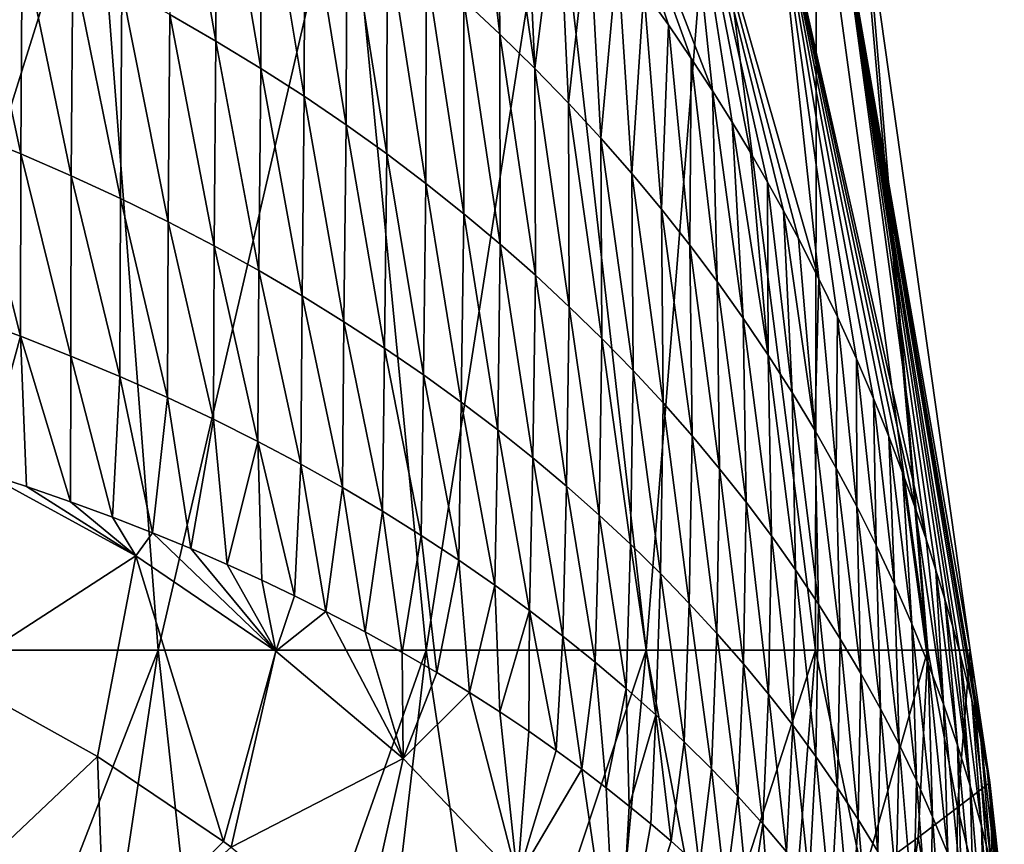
# Model space of a CAD drawing. Header units: millimetres. Extents: x -110 to 119, y -127 to 212.
# Tile 20 of 186: x 7.83 to 15.66, y -52.46 to -45.9. Entities that reach past the tile are written whole.
import ezdxf

# ---------------------------------------------------------------- set-up
doc = ezdxf.new("R2010")
doc.units = ezdxf.units.MM
doc.header["$LTSCALE"] = 26.699852
for name, color, linetype in [('100', 7, 'CONTINUOUS'), ('101', 7, 'CONTINUOUS'), ('102', 7, 'CONTINUOUS'), ('103', 7, 'CONTINUOUS'), ('97', 7, 'CONTINUOUS'), ('99', 7, 'CONTINUOUS')]:
    doc.layers.add(name, color=color, linetype=linetype)

msp = doc.modelspace()

# ---------------------------------------------------------------- linework, layer by layer
at = {"layer": '100', "color": 7, "linetype": 'CONTINUOUS', "true_color": 0xa2afbf}
for points in [[(9.0206, -45.8573, 13.6936), (9.3889, -46.0691, 13.3731), (9.027, -43.9944, 12.6786), (9.0206, -45.8573, 13.6936)], [(9.027, -43.9944, 12.6786), (9.3889, -46.0691, 13.3731), (9.395, -44.2287, 12.3677), (9.027, -43.9944, 12.6786)], [(11.3603, -45.7469, 10.3355), (11.6488, -46.0152, 9.9733), (11.4034, -44.0122, 9.5977), (11.3603, -45.7469, 10.3355)], [(11.4034, -44.0122, 9.5977), (11.6488, -46.0152, 9.9733), (11.6308, -44.253, 9.3132), (11.4034, -44.0122, 9.5977)], [(9.3889, -46.0691, 13.3731), (9.7456, -46.2863, 13.0438), (9.395, -44.2287, 12.3677), (9.3889, -46.0691, 13.3731)], [(9.395, -44.2287, 12.3677), (9.7456, -46.2863, 13.0438), (9.7511, -44.4689, 12.0481), (9.395, -44.2287, 12.3677)], [(11.6488, -46.0152, 9.9733), (11.9265, -46.287, 9.6054), (11.6308, -44.253, 9.3132), (11.6488, -46.0152, 9.9733)], [(11.6308, -44.253, 9.3132), (11.9265, -46.287, 9.6054), (11.8446, -44.4889, 9.0342), (11.6308, -44.253, 9.3132)], [(9.7456, -46.2863, 13.0438), (10.091, -46.5087, 12.706), (9.7511, -44.4689, 12.0481), (9.7456, -46.2863, 13.0438)], [(9.7511, -44.4689, 12.0481), (10.091, -46.5087, 12.706), (10.0957, -44.7148, 11.7203), (9.7511, -44.4689, 12.0481)], [(11.8446, -44.4889, 9.0342), (11.9265, -46.287, 9.6054), (12.1106, -44.7963, 8.6696), (11.8446, -44.4889, 9.0342)], [(10.091, -46.5087, 12.706), (10.4251, -46.7359, 12.3602), (10.0957, -44.7148, 11.7203), (10.091, -46.5087, 12.706)], [(10.0957, -44.7148, 11.7203), (10.4251, -46.7359, 12.3602), (10.4288, -44.9659, 11.3846), (10.0957, -44.7148, 11.7203)], [(11.9265, -46.287, 9.6054), (12.1936, -46.5622, 9.2323), (12.1106, -44.7963, 8.6696), (11.9265, -46.287, 9.6054)], [(12.1106, -44.7963, 8.6696), (12.1936, -46.5622, 9.2323), (12.3563, -45.0951, 8.3144), (12.1106, -44.7963, 8.6696)], [(10.4251, -46.7359, 12.3602), (10.748, -46.9675, 12.007), (10.4288, -44.9659, 11.3846), (10.4251, -46.7359, 12.3602)], [(10.4288, -44.9659, 11.3846), (10.748, -46.9675, 12.007), (10.7505, -45.2219, 11.0416), (10.4288, -44.9659, 11.3846)], [(7.4214, -46.7983, 16.2299), (7.8355, -46.9661, 15.9421), (7.4309, -45.0734, 14.8747), (7.4214, -46.7983, 16.2299)], [(7.4309, -45.0734, 14.8747), (7.8355, -46.9661, 15.9421), (7.8458, -45.2589, 14.5957), (7.4309, -45.0734, 14.8747)], [(12.1936, -46.5622, 9.2323), (12.4504, -46.8406, 8.8542), (12.3563, -45.0951, 8.3144), (12.1936, -46.5622, 9.2323)], [(12.3563, -45.0951, 8.3144), (12.4504, -46.8406, 8.8542), (12.5837, -45.3854, 7.9688), (12.3563, -45.0951, 8.3144)], [(7.8355, -46.9661, 15.9421), (8.2378, -47.1405, 15.6423), (7.8458, -45.2589, 14.5957), (7.8355, -46.9661, 15.9421)], [(7.8458, -45.2589, 14.5957), (8.2378, -47.1405, 15.6423), (8.249, -45.4517, 14.3055), (7.8458, -45.2589, 14.5957)], [(10.748, -46.9675, 12.007), (11.0599, -47.2033, 11.6467), (10.7505, -45.2219, 11.0416), (10.748, -46.9675, 12.007)], [(10.7505, -45.2219, 11.0416), (11.0599, -47.2033, 11.6467), (11.0609, -45.4823, 10.6918), (10.7505, -45.2219, 11.0416)], [(12.4504, -46.8406, 8.8542), (12.6969, -47.1218, 8.4715), (12.5837, -45.3854, 7.9688), (12.4504, -46.8406, 8.8542)], [(12.5837, -45.3854, 7.9688), (12.6969, -47.1218, 8.4715), (12.7944, -45.6676, 7.6324), (12.5837, -45.3854, 7.9688)], [(8.2378, -47.1405, 15.6423), (8.6284, -47.321, 15.3312), (8.249, -45.4517, 14.3055), (8.2378, -47.1405, 15.6423)], [(8.249, -45.4517, 14.3055), (8.6284, -47.321, 15.3312), (8.6406, -45.6513, 14.0045), (8.249, -45.4517, 14.3055)], [(11.0599, -47.2033, 11.6467), (11.361, -47.4429, 11.2799), (11.0609, -45.4823, 10.6918), (11.0599, -47.2033, 11.6467)], [(11.0609, -45.4823, 10.6918), (11.361, -47.4429, 11.2799), (11.3603, -45.7469, 10.3355), (11.0609, -45.4823, 10.6918)], [(8.6284, -47.321, 15.3312), (9.0073, -47.5072, 15.0097), (8.6406, -45.6513, 14.0045), (8.6284, -47.321, 15.3312)], [(8.6406, -45.6513, 14.0045), (9.0073, -47.5072, 15.0097), (9.0206, -45.8573, 13.6936), (8.6406, -45.6513, 14.0045)], [(12.6969, -47.1218, 8.4715), (12.9333, -47.4058, 8.0845), (12.7944, -45.6676, 7.6324), (12.6969, -47.1218, 8.4715)], [(12.7944, -45.6676, 7.6324), (12.9333, -47.4058, 8.0845), (12.9896, -45.9411, 7.3061), (12.7944, -45.6676, 7.6324)], [(11.361, -47.4429, 11.2799), (11.6513, -47.686, 10.9069), (11.3603, -45.7469, 10.3355), (11.361, -47.4429, 11.2799)], [(11.3603, -45.7469, 10.3355), (11.6513, -47.686, 10.9069), (11.6488, -46.0152, 9.9733), (11.3603, -45.7469, 10.3355)], [(9.0073, -47.5072, 15.0097), (9.3746, -47.6986, 14.6784), (9.0206, -45.8573, 13.6936), (9.0073, -47.5072, 15.0097)], [(9.0206, -45.8573, 13.6936), (9.3746, -47.6986, 14.6784), (9.3889, -46.0691, 13.3731), (9.0206, -45.8573, 13.6936)], [(12.9333, -47.4058, 8.0845), (13.1599, -47.6924, 7.6937), (12.9896, -45.9411, 7.3061), (12.9333, -47.4058, 8.0845)], [(12.9896, -45.9411, 7.3061), (13.1599, -47.6924, 7.6937), (13.171, -46.2067, 6.989), (12.9896, -45.9411, 7.3061)], [(11.6513, -47.686, 10.9069), (11.931, -47.9324, 10.5282), (11.6488, -46.0152, 9.9733), (11.6513, -47.686, 10.9069)], [(11.6488, -46.0152, 9.9733), (11.931, -47.9324, 10.5282), (11.9265, -46.287, 9.6054), (11.6488, -46.0152, 9.9733)], [(9.3746, -47.6986, 14.6784), (9.7302, -47.895, 14.3379), (9.3889, -46.0691, 13.3731), (9.3746, -47.6986, 14.6784)], [(9.3889, -46.0691, 13.3731), (9.7302, -47.895, 14.3379), (9.7456, -46.2863, 13.0438), (9.3889, -46.0691, 13.3731)], [(13.1599, -47.6924, 7.6937), (13.3769, -47.9815, 7.2994), (13.171, -46.2067, 6.989), (13.1599, -47.6924, 7.6937)], [(13.171, -46.2067, 6.989), (13.3769, -47.9815, 7.2994), (13.3394, -46.4641, 6.682), (13.171, -46.2067, 6.989)], [(9.7302, -47.895, 14.3379), (10.0745, -48.0961, 13.9887), (9.7456, -46.2863, 13.0438), (9.7302, -47.895, 14.3379)], [(9.7456, -46.2863, 13.0438), (10.0745, -48.0961, 13.9887), (10.091, -46.5087, 12.706), (9.7456, -46.2863, 13.0438)], [(11.931, -47.9324, 10.5282), (12.2004, -48.1821, 10.144), (11.9265, -46.287, 9.6054), (11.931, -47.9324, 10.5282)], [(11.9265, -46.287, 9.6054), (12.2004, -48.1821, 10.144), (12.1936, -46.5622, 9.2323), (11.9265, -46.287, 9.6054)], [(10.0745, -48.0961, 13.9887), (10.4075, -48.3015, 13.6313), (10.091, -46.5087, 12.706), (10.0745, -48.0961, 13.9887)], [(10.091, -46.5087, 12.706), (10.4075, -48.3015, 13.6313), (10.4251, -46.7359, 12.3602), (10.091, -46.5087, 12.706)], [(13.3769, -47.9815, 7.2994), (13.5846, -48.2733, 6.9022), (13.3394, -46.4641, 6.682), (13.3769, -47.9815, 7.2994)], [(13.3394, -46.4641, 6.682), (13.5846, -48.2733, 6.9022), (13.4962, -46.714, 6.3844), (13.3394, -46.4641, 6.682)], [(12.2004, -48.1821, 10.144), (12.4594, -48.4347, 9.7547), (12.1936, -46.5622, 9.2323), (12.2004, -48.1821, 10.144)], [(12.1936, -46.5622, 9.2323), (12.4594, -48.4347, 9.7547), (12.4504, -46.8406, 8.8542), (12.1936, -46.5622, 9.2323)], [(10.4075, -48.3015, 13.6313), (10.7294, -48.511, 13.2662), (10.4251, -46.7359, 12.3602), (10.4075, -48.3015, 13.6313)], [(10.4251, -46.7359, 12.3602), (10.7294, -48.511, 13.2662), (10.748, -46.9675, 12.007), (10.4251, -46.7359, 12.3602)], [(13.5846, -48.2733, 6.9022), (13.7831, -48.5678, 6.5024), (13.4962, -46.714, 6.3844), (13.5846, -48.2733, 6.9022)], [(13.4962, -46.714, 6.3844), (13.7831, -48.5678, 6.5024), (13.6421, -46.9563, 6.0966), (13.4962, -46.714, 6.3844)], [(7.4197, -48.2672, 17.8686), (7.8334, -48.418, 17.5689), (7.4214, -46.7983, 16.2299), (7.4197, -48.2672, 17.8686)], [(7.4214, -46.7983, 16.2299), (7.8334, -48.418, 17.5689), (7.8355, -46.9661, 15.9421), (7.4214, -46.7983, 16.2299)], [(12.4594, -48.4347, 9.7547), (12.7084, -48.6901, 9.3607), (12.4504, -46.8406, 8.8542), (12.4594, -48.4347, 9.7547)], [(12.4504, -46.8406, 8.8542), (12.7084, -48.6901, 9.3607), (12.6969, -47.1218, 8.4715), (12.4504, -46.8406, 8.8542)], [(7.8334, -48.418, 17.5689), (8.2351, -48.5748, 17.2565), (7.8355, -46.9661, 15.9421), (7.8334, -48.418, 17.5689)], [(7.8355, -46.9661, 15.9421), (8.2351, -48.5748, 17.2565), (8.2378, -47.1405, 15.6423), (7.8355, -46.9661, 15.9421)], [(10.7294, -48.511, 13.2662), (11.0405, -48.7244, 12.894), (10.748, -46.9675, 12.007), (10.7294, -48.511, 13.2662)], [(10.748, -46.9675, 12.007), (11.0405, -48.7244, 12.894), (11.0599, -47.2033, 11.6467), (10.748, -46.9675, 12.007)], [(13.6421, -46.9563, 6.0966), (13.7831, -48.5678, 6.5024), (13.7781, -47.1912, 5.8183), (13.6421, -46.9563, 6.0966)], [(8.2351, -48.5748, 17.2565), (8.6247, -48.7372, 16.9321), (8.2378, -47.1405, 15.6423), (8.2351, -48.5748, 17.2565)], [(8.2378, -47.1405, 15.6423), (8.6247, -48.7372, 16.9321), (8.6284, -47.321, 15.3312), (8.2378, -47.1405, 15.6423)], [(12.7084, -48.6901, 9.3607), (12.9475, -48.9482, 8.9623), (12.6969, -47.1218, 8.4715), (12.7084, -48.6901, 9.3607)], [(12.6969, -47.1218, 8.4715), (12.9475, -48.9482, 8.9623), (12.9333, -47.4058, 8.0845), (12.6969, -47.1218, 8.4715)], [(11.0405, -48.7244, 12.894), (11.3407, -48.9412, 12.5151), (11.0599, -47.2033, 11.6467), (11.0405, -48.7244, 12.894)], [(11.0599, -47.2033, 11.6467), (11.3407, -48.9412, 12.5151), (11.361, -47.4429, 11.2799), (11.0599, -47.2033, 11.6467)], [(13.7831, -48.5678, 6.5024), (13.9726, -48.8649, 6.1003), (13.7781, -47.1912, 5.8183), (13.7831, -48.5678, 6.5024)], [(13.7781, -47.1912, 5.8183), (13.9726, -48.8649, 6.1003), (13.905, -47.4193, 5.549), (13.7781, -47.1912, 5.8183)], [(8.6247, -48.7372, 16.9321), (9.0024, -48.9048, 16.5966), (8.6284, -47.321, 15.3312), (8.6247, -48.7372, 16.9321)], [(8.6284, -47.321, 15.3312), (9.0024, -48.9048, 16.5966), (9.0073, -47.5072, 15.0097), (8.6284, -47.321, 15.3312)], [(11.3407, -48.9412, 12.5151), (11.6303, -49.1613, 12.13), (11.361, -47.4429, 11.2799), (11.3407, -48.9412, 12.5151)], [(11.361, -47.4429, 11.2799), (11.6303, -49.1613, 12.13), (11.6513, -47.686, 10.9069), (11.361, -47.4429, 11.2799)], [(12.9475, -48.9482, 8.9623), (13.1767, -49.2087, 8.5599), (12.9333, -47.4058, 8.0845), (12.9475, -48.9482, 8.9623)], [(12.9333, -47.4058, 8.0845), (13.1767, -49.2087, 8.5599), (13.1599, -47.6924, 7.6937), (12.9333, -47.4058, 8.0845)], [(13.9726, -48.8649, 6.1003), (14.1531, -49.1645, 5.6961), (13.905, -47.4193, 5.549), (13.9726, -48.8649, 6.1003)], [(13.905, -47.4193, 5.549), (14.1531, -49.1645, 5.6961), (14.0232, -47.6403, 5.289), (13.905, -47.4193, 5.549)], [(9.0024, -48.9048, 16.5966), (9.368, -49.0773, 16.2509), (9.0073, -47.5072, 15.0097), (9.0024, -48.9048, 16.5966)], [(9.0073, -47.5072, 15.0097), (9.368, -49.0773, 16.2509), (9.3746, -47.6986, 14.6784), (9.0073, -47.5072, 15.0097)], [(9.368, -49.0773, 16.2509), (9.7218, -49.2542, 15.8956), (9.3746, -47.6986, 14.6784), (9.368, -49.0773, 16.2509)], [(9.3746, -47.6986, 14.6784), (9.7218, -49.2542, 15.8956), (9.7302, -47.895, 14.3379), (9.3746, -47.6986, 14.6784)], [(11.6303, -49.1613, 12.13), (11.9095, -49.3846, 11.7391), (11.6513, -47.686, 10.9069), (11.6303, -49.1613, 12.13)], [(11.6513, -47.686, 10.9069), (11.9095, -49.3846, 11.7391), (11.931, -47.9324, 10.5282), (11.6513, -47.686, 10.9069)], [(13.1767, -49.2087, 8.5599), (13.3964, -49.4716, 8.1538), (13.1599, -47.6924, 7.6937), (13.1767, -49.2087, 8.5599)], [(13.1599, -47.6924, 7.6937), (13.3964, -49.4716, 8.1538), (13.3769, -47.9815, 7.2994), (13.1599, -47.6924, 7.6937)], [(14.0232, -47.6403, 5.289), (14.1531, -49.1645, 5.6961), (14.1862, -47.9596, 4.9146), (14.0232, -47.6403, 5.289)], [(9.7218, -49.2542, 15.8956), (10.064, -49.4355, 15.5312), (9.7302, -47.895, 14.3379), (9.7218, -49.2542, 15.8956)], [(9.7302, -47.895, 14.3379), (10.064, -49.4355, 15.5312), (10.0745, -48.0961, 13.9887), (9.7302, -47.895, 14.3379)], [(11.9095, -49.3846, 11.7391), (12.1784, -49.6108, 11.3426), (11.931, -47.9324, 10.5282), (11.9095, -49.3846, 11.7391)], [(11.931, -47.9324, 10.5282), (12.1784, -49.6108, 11.3426), (12.2004, -48.1821, 10.144), (11.931, -47.9324, 10.5282)], [(13.3964, -49.4716, 8.1538), (13.6067, -49.7371, 7.7444), (13.3769, -47.9815, 7.2994), (13.3964, -49.4716, 8.1538)], [(13.3769, -47.9815, 7.2994), (13.6067, -49.7371, 7.7444), (13.5846, -48.2733, 6.9022), (13.3769, -47.9815, 7.2994)], [(14.1531, -49.1645, 5.6961), (14.3247, -49.4666, 5.29), (14.1862, -47.9596, 4.9146), (14.1531, -49.1645, 5.6961)], [(14.1862, -47.9596, 4.9146), (14.3247, -49.4666, 5.29), (14.3334, -48.2641, 4.5597), (14.1862, -47.9596, 4.9146)], [(10.064, -49.4355, 15.5312), (10.3947, -49.6207, 15.1583), (10.0745, -48.0961, 13.9887), (10.064, -49.4355, 15.5312)], [(10.0745, -48.0961, 13.9887), (10.3947, -49.6207, 15.1583), (10.4075, -48.3015, 13.6313), (10.0745, -48.0961, 13.9887)], [(12.1784, -49.6108, 11.3426), (12.4372, -49.8398, 10.9411), (12.2004, -48.1821, 10.144), (12.1784, -49.6108, 11.3426)], [(12.2004, -48.1821, 10.144), (12.4372, -49.8398, 10.9411), (12.4594, -48.4347, 9.7547), (12.2004, -48.1821, 10.144)], [(7.4197, -48.2672, 17.8686), (7.5357, -49.5001, 19.6434), (7.8334, -48.418, 17.5689), (7.4197, -48.2672, 17.8686)], [(10.3947, -49.6207, 15.1583), (10.7142, -49.8097, 14.7776), (10.4075, -48.3015, 13.6313), (10.3947, -49.6207, 15.1583)], [(10.4075, -48.3015, 13.6313), (10.7142, -49.8097, 14.7776), (10.7294, -48.511, 13.2662), (10.4075, -48.3015, 13.6313)], [(13.6067, -49.7371, 7.7444), (13.8078, -50.0051, 7.3322), (13.5846, -48.2733, 6.9022), (13.6067, -49.7371, 7.7444)], [(13.5846, -48.2733, 6.9022), (13.8078, -50.0051, 7.3322), (13.7831, -48.5678, 6.5024), (13.5846, -48.2733, 6.9022)], [(14.3247, -49.4666, 5.29), (14.4877, -49.7714, 4.8825), (14.3334, -48.2641, 4.5597), (14.3247, -49.4666, 5.29)], [(14.3334, -48.2641, 4.5597), (14.4877, -49.7714, 4.8825), (14.4853, -48.5967, 4.1746), (14.3334, -48.2641, 4.5597)], [(7.5357, -49.5001, 19.6434), (7.8824, -49.6124, 19.3739), (7.8334, -48.418, 17.5689), (7.5357, -49.5001, 19.6434)], [(7.8824, -49.6124, 19.3739), (8.2321, -49.7335, 19.0852), (7.8334, -48.418, 17.5689), (7.8824, -49.6124, 19.3739)], [(7.8334, -48.418, 17.5689), (8.2321, -49.7335, 19.0852), (8.2351, -48.5748, 17.2565), (7.8334, -48.418, 17.5689)], [(12.4372, -49.8398, 10.9411), (12.6861, -50.0715, 10.5347), (12.4594, -48.4347, 9.7547), (12.4372, -49.8398, 10.9411)], [(12.4594, -48.4347, 9.7547), (12.6861, -50.0715, 10.5347), (12.7084, -48.6901, 9.3607), (12.4594, -48.4347, 9.7547)], [(10.7142, -49.8097, 14.7776), (11.0226, -50.0022, 14.3896), (10.7294, -48.511, 13.2662), (10.7142, -49.8097, 14.7776)], [(10.7294, -48.511, 13.2662), (11.0226, -50.0022, 14.3896), (11.0405, -48.7244, 12.894), (10.7294, -48.511, 13.2662)], [(13.8078, -50.0051, 7.3322), (13.9997, -50.2756, 6.9173), (13.7831, -48.5678, 6.5024), (13.8078, -50.0051, 7.3322)], [(13.7831, -48.5678, 6.5024), (13.9997, -50.2756, 6.9173), (13.9726, -48.8649, 6.1003), (13.7831, -48.5678, 6.5024)], [(8.2321, -49.7335, 19.0852), (8.566, -49.8566, 18.7926), (8.2351, -48.5748, 17.2565), (8.2321, -49.7335, 19.0852)], [(8.2351, -48.5748, 17.2565), (8.566, -49.8566, 18.7926), (8.6247, -48.7372, 16.9321), (8.2351, -48.5748, 17.2565)], [(14.4877, -49.7714, 4.8825), (14.6422, -50.0793, 4.4744), (14.4853, -48.5967, 4.1746), (14.4877, -49.7714, 4.8825)], [(14.4853, -48.5967, 4.1746), (14.6422, -50.0793, 4.4744), (14.6213, -48.9131, 3.812), (14.4853, -48.5967, 4.1746)], [(11.0226, -50.0022, 14.3896), (11.3201, -50.1979, 13.9948), (11.0405, -48.7244, 12.894), (11.0226, -50.0022, 14.3896)], [(11.0405, -48.7244, 12.894), (11.3201, -50.1979, 13.9948), (11.3407, -48.9412, 12.5151), (11.0405, -48.7244, 12.894)], [(12.6861, -50.0715, 10.5347), (12.9251, -50.3057, 10.1239), (12.7084, -48.6901, 9.3607), (12.6861, -50.0715, 10.5347)], [(12.7084, -48.6901, 9.3607), (12.9251, -50.3057, 10.1239), (12.9475, -48.9482, 8.9623), (12.7084, -48.6901, 9.3607)], [(8.566, -49.8566, 18.7926), (8.8846, -49.9812, 18.4971), (8.6247, -48.7372, 16.9321), (8.566, -49.8566, 18.7926)], [(8.6247, -48.7372, 16.9321), (8.8846, -49.9812, 18.4971), (9.0024, -48.9048, 16.5966), (8.6247, -48.7372, 16.9321)], [(13.9997, -50.2756, 6.9173), (14.1824, -50.5484, 6.5), (13.9726, -48.8649, 6.1003), (13.9997, -50.2756, 6.9173)], [(13.9726, -48.8649, 6.1003), (14.1824, -50.5484, 6.5), (14.1531, -49.1645, 5.6961), (13.9726, -48.8649, 6.1003)], [(8.8846, -49.9812, 18.4971), (9.1885, -50.1066, 18.1999), (9.0024, -48.9048, 16.5966), (8.8846, -49.9812, 18.4971)], [(9.0024, -48.9048, 16.5966), (9.1885, -50.1066, 18.1999), (9.368, -49.0773, 16.2509), (9.0024, -48.9048, 16.5966)], [(11.3201, -50.1979, 13.9948), (11.607, -50.3966, 13.5938), (11.3407, -48.9412, 12.5151), (11.3201, -50.1979, 13.9948)], [(11.3407, -48.9412, 12.5151), (11.607, -50.3966, 13.5938), (11.6303, -49.1613, 12.13), (11.3407, -48.9412, 12.5151)], [(12.9251, -50.3057, 10.1239), (13.1546, -50.5421, 9.709), (12.9475, -48.9482, 8.9623), (12.9251, -50.3057, 10.1239)], [(12.9475, -48.9482, 8.9623), (13.1546, -50.5421, 9.709), (13.1767, -49.2087, 8.5599), (12.9475, -48.9482, 8.9623)], [(14.6422, -50.0793, 4.4744), (14.7884, -50.3906, 4.0661), (14.6213, -48.9131, 3.812), (14.6422, -50.0793, 4.4744)], [(14.6213, -48.9131, 3.812), (14.7884, -50.3906, 4.0661), (14.7433, -49.2141, 3.4714), (14.6213, -48.9131, 3.812)], [(9.1885, -50.1066, 18.1999), (9.4781, -50.2325, 17.9019), (9.368, -49.0773, 16.2509), (9.1885, -50.1066, 18.1999)], [(9.368, -49.0773, 16.2509), (9.4781, -50.2325, 17.9019), (9.7218, -49.2542, 15.8956), (9.368, -49.0773, 16.2509)], [(11.607, -50.3966, 13.5938), (11.8834, -50.5982, 13.1869), (11.6303, -49.1613, 12.13), (11.607, -50.3966, 13.5938)], [(11.6303, -49.1613, 12.13), (11.8834, -50.5982, 13.1869), (11.9095, -49.3846, 11.7391), (11.6303, -49.1613, 12.13)], [(14.1824, -50.5484, 6.5), (14.3561, -50.8236, 6.0805), (14.1531, -49.1645, 5.6961), (14.1824, -50.5484, 6.5)], [(14.1531, -49.1645, 5.6961), (14.3561, -50.8236, 6.0805), (14.3247, -49.4666, 5.29), (14.1531, -49.1645, 5.6961)], [(9.4781, -50.2325, 17.9019), (9.7536, -50.358, 17.6043), (9.7218, -49.2542, 15.8956), (9.4781, -50.2325, 17.9019)], [(9.7536, -50.358, 17.6043), (10.0148, -50.4825, 17.3087), (9.7218, -49.2542, 15.8956), (9.7536, -50.358, 17.6043)], [(9.7218, -49.2542, 15.8956), (10.0148, -50.4825, 17.3087), (10.064, -49.4355, 15.5312), (9.7218, -49.2542, 15.8956)], [(13.1546, -50.5421, 9.709), (13.3745, -50.781, 9.2904), (13.1767, -49.2087, 8.5599), (13.1546, -50.5421, 9.709)], [(13.1767, -49.2087, 8.5599), (13.3745, -50.781, 9.2904), (13.3964, -49.4716, 8.1538), (13.1767, -49.2087, 8.5599)], [(14.7884, -50.3906, 4.0661), (14.9263, -50.7054, 3.6579), (14.7433, -49.2141, 3.4714), (14.7884, -50.3906, 4.0661)], [(14.7433, -49.2141, 3.4714), (14.9263, -50.7054, 3.6579), (14.8526, -49.5004, 3.1518), (14.7433, -49.2141, 3.4714)], [(11.8834, -50.5982, 13.1869), (12.1496, -50.8024, 12.7745), (11.9095, -49.3846, 11.7391), (11.8834, -50.5982, 13.1869)], [(11.9095, -49.3846, 11.7391), (12.1496, -50.8024, 12.7745), (12.1784, -49.6108, 11.3426), (11.9095, -49.3846, 11.7391)], [(10.0148, -50.4825, 17.3087), (10.263, -50.6061, 17.0151), (10.064, -49.4355, 15.5312), (10.0148, -50.4825, 17.3087)], [(10.064, -49.4355, 15.5312), (10.263, -50.6061, 17.0151), (10.3947, -49.6207, 15.1583), (10.064, -49.4355, 15.5312)], [(13.3745, -50.781, 9.2904), (13.5851, -51.0221, 8.8683), (13.3964, -49.4716, 8.1538), (13.3745, -50.781, 9.2904)], [(13.3964, -49.4716, 8.1538), (13.5851, -51.0221, 8.8683), (13.6067, -49.7371, 7.7444), (13.3964, -49.4716, 8.1538)], [(14.3561, -50.8236, 6.0805), (14.5207, -51.1012, 5.6592), (14.3247, -49.4666, 5.29), (14.3561, -50.8236, 6.0805)], [(14.3247, -49.4666, 5.29), (14.5207, -51.1012, 5.6592), (14.4877, -49.7714, 4.8825), (14.3247, -49.4666, 5.29)], [(14.9263, -50.7054, 3.6579), (15.0557, -51.0237, 3.2501), (14.8526, -49.5004, 3.1518), (14.9263, -50.7054, 3.6579)], [(14.8526, -49.5004, 3.1518), (15.0557, -51.0237, 3.2501), (14.9507, -49.7731, 2.8515), (14.8526, -49.5004, 3.1518)], [(10.263, -50.6061, 17.0151), (10.5757, -50.7696, 16.6263), (10.3947, -49.6207, 15.1583), (10.263, -50.6061, 17.0151)], [(10.3947, -49.6207, 15.1583), (10.5757, -50.7696, 16.6263), (10.7142, -49.8097, 14.7776), (10.3947, -49.6207, 15.1583)], [(12.1496, -50.8024, 12.7745), (12.4056, -51.0093, 12.3569), (12.1784, -49.6108, 11.3426), (12.1496, -50.8024, 12.7745)], [(12.1784, -49.6108, 11.3426), (12.4056, -51.0093, 12.3569), (12.4372, -49.8398, 10.9411), (12.1784, -49.6108, 11.3426)], [(13.5851, -51.0221, 8.8683), (13.7864, -51.2656, 8.4431), (13.6067, -49.7371, 7.7444), (13.5851, -51.0221, 8.8683)], [(13.6067, -49.7371, 7.7444), (13.7864, -51.2656, 8.4431), (13.8078, -50.0051, 7.3322), (13.6067, -49.7371, 7.7444)], [(10.5757, -50.7696, 16.6263), (10.8703, -50.9323, 16.2401), (10.7142, -49.8097, 14.7776), (10.5757, -50.7696, 16.6263)], [(10.7142, -49.8097, 14.7776), (10.8703, -50.9323, 16.2401), (11.0226, -50.0022, 14.3896), (10.7142, -49.8097, 14.7776)], [(14.5207, -51.1012, 5.6592), (14.6765, -51.3815, 5.2366), (14.4877, -49.7714, 4.8825), (14.5207, -51.1012, 5.6592)], [(14.4877, -49.7714, 4.8825), (14.6765, -51.3815, 5.2366), (14.6422, -50.0793, 4.4744), (14.4877, -49.7714, 4.8825)], [(15.0557, -51.0237, 3.2501), (15.1765, -51.3453, 2.8424), (14.9507, -49.7731, 2.8515), (15.0557, -51.0237, 3.2501)], [(14.9507, -49.7731, 2.8515), (15.1765, -51.3453, 2.8424), (15.0388, -50.0322, 2.5689), (14.9507, -49.7731, 2.8515)], [(12.4056, -51.0093, 12.3569), (12.6517, -51.2185, 11.9345), (12.4372, -49.8398, 10.9411), (12.4056, -51.0093, 12.3569)], [(12.4372, -49.8398, 10.9411), (12.6517, -51.2185, 11.9345), (12.6861, -50.0715, 10.5347), (12.4372, -49.8398, 10.9411)], [(10.8703, -50.9323, 16.2401), (11.1467, -51.093, 15.8587), (11.0226, -50.0022, 14.3896), (10.8703, -50.9323, 16.2401)], [(11.0226, -50.0022, 14.3896), (11.1467, -51.093, 15.8587), (11.3201, -50.1979, 13.9948), (11.0226, -50.0022, 14.3896)], [(13.7864, -51.2656, 8.4431), (13.9785, -51.5113, 8.0151), (13.8078, -50.0051, 7.3322), (13.7864, -51.2656, 8.4431)], [(13.8078, -50.0051, 7.3322), (13.9785, -51.5113, 8.0151), (13.9997, -50.2756, 6.9173), (13.8078, -50.0051, 7.3322)], [(15.0388, -50.0322, 2.5689), (15.1765, -51.3453, 2.8424), (15.1178, -50.2778, 2.3025), (15.0388, -50.0322, 2.5689)], [(12.6517, -51.2185, 11.9345), (12.8881, -51.43, 11.5077), (12.6861, -50.0715, 10.5347), (12.6517, -51.2185, 11.9345)], [(12.6861, -50.0715, 10.5347), (12.8881, -51.43, 11.5077), (12.9251, -50.3057, 10.1239), (12.6861, -50.0715, 10.5347)], [(14.6765, -51.3815, 5.2366), (14.8236, -51.6647, 4.8132), (14.6422, -50.0793, 4.4744), (14.6765, -51.3815, 5.2366)], [(14.6422, -50.0793, 4.4744), (14.8236, -51.6647, 4.8132), (14.7884, -50.3906, 4.0661), (14.6422, -50.0793, 4.4744)], [(11.1467, -51.093, 15.8587), (11.4049, -51.2506, 15.4842), (11.3201, -50.1979, 13.9948), (11.1467, -51.093, 15.8587)], [(11.3201, -50.1979, 13.9948), (11.4049, -51.2506, 15.4842), (11.607, -50.3966, 13.5938), (11.3201, -50.1979, 13.9948)], [(13.9785, -51.5113, 8.0151), (14.1614, -51.7592, 7.5843), (13.9997, -50.2756, 6.9173), (13.9785, -51.5113, 8.0151)], [(13.9997, -50.2756, 6.9173), (14.1614, -51.7592, 7.5843), (14.1824, -50.5484, 6.5), (13.9997, -50.2756, 6.9173)], [(15.1765, -51.3453, 2.8424), (15.2881, -51.6693, 2.4343), (15.1178, -50.2778, 2.3025), (15.1765, -51.3453, 2.8424)], [(15.1178, -50.2778, 2.3025), (15.2881, -51.6693, 2.4343), (15.1885, -50.5101, 2.0505), (15.1178, -50.2778, 2.3025)], [(12.8881, -51.43, 11.5077), (13.115, -51.6436, 11.0769), (12.9251, -50.3057, 10.1239), (12.8881, -51.43, 11.5077)], [(12.9251, -50.3057, 10.1239), (13.115, -51.6436, 11.0769), (13.1546, -50.5421, 9.709), (12.9251, -50.3057, 10.1239)], [(11.4049, -51.2506, 15.4842), (11.6478, -51.4058, 15.115), (11.607, -50.3966, 13.5938), (11.4049, -51.2506, 15.4842)], [(11.607, -50.3966, 13.5938), (11.6478, -51.4058, 15.115), (11.8834, -50.5982, 13.1869), (11.607, -50.3966, 13.5938)], [(14.8236, -51.6647, 4.8132), (14.9619, -51.9509, 4.3893), (14.7884, -50.3906, 4.0661), (14.8236, -51.6647, 4.8132)], [(14.7884, -50.3906, 4.0661), (14.9619, -51.9509, 4.3893), (14.9263, -50.7054, 3.6579), (14.7884, -50.3906, 4.0661)], [(15.2881, -51.6693, 2.4343), (15.3898, -51.9937, 2.0242), (15.1885, -50.5101, 2.0505), (15.2881, -51.6693, 2.4343)], [(15.1885, -50.5101, 2.0505), (15.3898, -51.9937, 2.0242), (15.2518, -50.7294, 1.8114), (15.1885, -50.5101, 2.0505)], [(11.6478, -51.4058, 15.115), (11.878, -51.5599, 14.7491), (11.8834, -50.5982, 13.1869), (11.6478, -51.4058, 15.115)], [(11.878, -51.5599, 14.7491), (12.0958, -51.7124, 14.3872), (11.8834, -50.5982, 13.1869), (11.878, -51.5599, 14.7491)], [(11.8834, -50.5982, 13.1869), (12.0958, -51.7124, 14.3872), (12.1496, -50.8024, 12.7745), (11.8834, -50.5982, 13.1869)], [(13.115, -51.6436, 11.0769), (13.3324, -51.8592, 10.6422), (13.1546, -50.5421, 9.709), (13.115, -51.6436, 11.0769)], [(13.1546, -50.5421, 9.709), (13.3324, -51.8592, 10.6422), (13.3745, -50.781, 9.2904), (13.1546, -50.5421, 9.709)], [(14.1614, -51.7592, 7.5843), (14.335, -52.0092, 7.1511), (14.1824, -50.5484, 6.5), (14.1614, -51.7592, 7.5843)], [(14.1824, -50.5484, 6.5), (14.335, -52.0092, 7.1511), (14.3561, -50.8236, 6.0805), (14.1824, -50.5484, 6.5)], [(14.9619, -51.9509, 4.3893), (15.0912, -52.2401, 3.965), (14.9263, -50.7054, 3.6579), (14.9619, -51.9509, 4.3893)], [(14.9263, -50.7054, 3.6579), (15.0912, -52.2401, 3.965), (15.0557, -51.0237, 3.2501), (14.9263, -50.7054, 3.6579)], [(15.2518, -50.7294, 1.8114), (15.3898, -51.9937, 2.0242), (15.3082, -50.9359, 1.584), (15.2518, -50.7294, 1.8114)], [(12.0958, -51.7124, 14.3872), (12.3009, -51.8622, 14.0314), (12.1496, -50.8024, 12.7745), (12.0958, -51.7124, 14.3872)], [(12.1496, -50.8024, 12.7745), (12.3009, -51.8622, 14.0314), (12.4056, -51.0093, 12.3569), (12.1496, -50.8024, 12.7745)], [(13.3324, -51.8592, 10.6422), (13.5405, -52.0769, 10.204), (13.3745, -50.781, 9.2904), (13.3324, -51.8592, 10.6422)], [(13.3745, -50.781, 9.2904), (13.5405, -52.0769, 10.204), (13.5851, -51.0221, 8.8683), (13.3745, -50.781, 9.2904)], [(14.335, -52.0092, 7.1511), (14.4995, -52.2614, 6.7157), (14.3561, -50.8236, 6.0805), (14.335, -52.0092, 7.1511)], [(14.3561, -50.8236, 6.0805), (14.4995, -52.2614, 6.7157), (14.5207, -51.1012, 5.6592), (14.3561, -50.8236, 6.0805)], [(15.3898, -51.9937, 2.0242), (15.4811, -52.3159, 1.6092), (15.3082, -50.9359, 1.584), (15.3898, -51.9937, 2.0242)], [(15.3082, -50.9359, 1.584), (15.4811, -52.3159, 1.6092), (15.4028, -51.3103, 1.1589), (15.3082, -50.9359, 1.584)], [(12.3009, -51.8622, 14.0314), (12.4943, -52.0094, 13.6817), (12.4056, -51.0093, 12.3569), (12.3009, -51.8622, 14.0314)], [(12.4056, -51.0093, 12.3569), (12.4943, -52.0094, 13.6817), (12.6517, -51.2185, 11.9345), (12.4056, -51.0093, 12.3569)], [(13.5405, -52.0769, 10.204), (13.7394, -52.2966, 9.7626), (13.5851, -51.0221, 8.8683), (13.5405, -52.0769, 10.204)], [(13.5851, -51.0221, 8.8683), (13.7394, -52.2966, 9.7626), (13.7864, -51.2656, 8.4431), (13.5851, -51.0221, 8.8683)], [(15.0912, -52.2401, 3.965), (15.2111, -52.532, 3.5402), (15.0557, -51.0237, 3.2501), (15.0912, -52.2401, 3.965)], [(15.0557, -51.0237, 3.2501), (15.2111, -52.532, 3.5402), (15.1765, -51.3453, 2.8424), (15.0557, -51.0237, 3.2501)], [(14.4995, -52.2614, 6.7157), (14.6549, -52.5158, 6.2786), (14.5207, -51.1012, 5.6592), (14.4995, -52.2614, 6.7157)], [(14.5207, -51.1012, 5.6592), (14.6549, -52.5158, 6.2786), (14.6765, -51.3815, 5.2366), (14.5207, -51.1012, 5.6592)], [(12.4943, -52.0094, 13.6817), (12.677, -52.1546, 13.3381), (12.6517, -51.2185, 11.9345), (12.4943, -52.0094, 13.6817)], [(12.6517, -51.2185, 11.9345), (12.677, -52.1546, 13.3381), (12.8881, -51.43, 11.5077), (12.6517, -51.2185, 11.9345)], [(13.7394, -52.2966, 9.7626), (13.9291, -52.5182, 9.3182), (13.7864, -51.2656, 8.4431), (13.7394, -52.2966, 9.7626)], [(13.7864, -51.2656, 8.4431), (13.9291, -52.5182, 9.3182), (13.9785, -51.5113, 8.0151), (13.7864, -51.2656, 8.4431)], [(15.4811, -52.3159, 1.6092), (15.5607, -52.6296, 1.1846), (15.4028, -51.3103, 1.1589), (15.4811, -52.3159, 1.6092)], [(15.4028, -51.3103, 1.1589), (15.5607, -52.6296, 1.1846), (15.4756, -51.6279, 0.7632), (15.4028, -51.3103, 1.1589)], [(14.6549, -52.5158, 6.2786), (14.8013, -52.7728, 5.8402), (14.6765, -51.3815, 5.2366), (14.6549, -52.5158, 6.2786)], [(14.6765, -51.3815, 5.2366), (14.8013, -52.7728, 5.8402), (14.8236, -51.6647, 4.8132), (14.6765, -51.3815, 5.2366)], [(15.2111, -52.532, 3.5402), (15.321, -52.8259, 3.1145), (15.1765, -51.3453, 2.8424), (15.2111, -52.532, 3.5402)], [(15.1765, -51.3453, 2.8424), (15.321, -52.8259, 3.1145), (15.2881, -51.6693, 2.4343), (15.1765, -51.3453, 2.8424)], [(12.677, -52.1546, 13.3381), (12.8491, -52.2968, 13.0015), (12.8881, -51.43, 11.5077), (12.677, -52.1546, 13.3381)], [(12.8491, -52.2968, 13.0015), (13.0109, -52.4352, 12.6723), (12.8881, -51.43, 11.5077), (12.8491, -52.2968, 13.0015)], [(12.8881, -51.43, 11.5077), (13.0109, -52.4352, 12.6723), (13.115, -51.6436, 11.0769), (12.8881, -51.43, 11.5077)], [(13.9291, -52.5182, 9.3182), (14.1097, -52.7416, 8.8709), (13.9785, -51.5113, 8.0151), (13.9291, -52.5182, 9.3182)], [(13.9785, -51.5113, 8.0151), (14.1097, -52.7416, 8.8709), (14.1614, -51.7592, 7.5843), (13.9785, -51.5113, 8.0151)], [(13.0109, -52.4352, 12.6723), (13.2365, -52.6372, 12.192), (13.115, -51.6436, 11.0769), (13.0109, -52.4352, 12.6723)], [(13.115, -51.6436, 11.0769), (13.2365, -52.6372, 12.192), (13.3324, -51.8592, 10.6422), (13.115, -51.6436, 11.0769)], [(14.8013, -52.7728, 5.8402), (14.9386, -53.0321, 5.4005), (14.8236, -51.6647, 4.8132), (14.8013, -52.7728, 5.8402)], [(14.8236, -51.6647, 4.8132), (14.9386, -53.0321, 5.4005), (14.9619, -51.9509, 4.3893), (14.8236, -51.6647, 4.8132)], [(15.321, -52.8259, 3.1145), (15.4204, -53.1203, 2.6867), (15.2881, -51.6693, 2.4343), (15.321, -52.8259, 3.1145)], [(15.2881, -51.6693, 2.4343), (15.4204, -53.1203, 2.6867), (15.3898, -51.9937, 2.0242), (15.2881, -51.6693, 2.4343)], [(15.5607, -52.6296, 1.1846), (15.6259, -52.9169, 0.7386), (15.4756, -51.6279, 0.7632), (15.5607, -52.6296, 1.1846)], [(15.4756, -51.6279, 0.7632), (15.6259, -52.9169, 0.7386), (15.526, -51.8678, 0.3814), (15.4756, -51.6279, 0.7632)], [(14.1097, -52.7416, 8.8709), (14.281, -52.9667, 8.421), (14.1614, -51.7592, 7.5843), (14.1097, -52.7416, 8.8709)], [(14.1614, -51.7592, 7.5843), (14.281, -52.9667, 8.421), (14.335, -52.0092, 7.1511), (14.1614, -51.7592, 7.5843)], [(13.2365, -52.6372, 12.192), (13.4435, -52.8332, 11.7281), (13.3324, -51.8592, 10.6422), (13.2365, -52.6372, 12.192)], [(13.3324, -51.8592, 10.6422), (13.4435, -52.8332, 11.7281), (13.5405, -52.0769, 10.204), (13.3324, -51.8592, 10.6422)], [(15.6259, -52.9169, 0.7386), (15.6614, -53.0824, 0.2295), (15.526, -51.8678, 0.3814), (15.6259, -52.9169, 0.7386)], [(15.526, -51.8678, 0.3814), (15.6614, -53.0824, 0.2295), (15.6494, -52.9065, 0.164), (15.526, -51.8678, 0.3814)], [(15.5457, -51.9668), (15.526, -51.8678, 0.3814), (15.6494, -52.9065, 0.164), (15.5457, -51.9668)], [(14.281, -52.9667, 8.421), (14.4432, -53.1936, 7.9688), (14.335, -52.0092, 7.1511), (14.281, -52.9667, 8.421)], [(14.335, -52.0092, 7.1511), (14.4432, -53.1936, 7.9688), (14.4995, -52.2614, 6.7157), (14.335, -52.0092, 7.1511)], [(14.9386, -53.0321, 5.4005), (15.0662, -53.2938, 4.9598), (14.9619, -51.9509, 4.3893), (14.9386, -53.0321, 5.4005)], [(14.9619, -51.9509, 4.3893), (15.0662, -53.2938, 4.9598), (15.0912, -52.2401, 3.965), (14.9619, -51.9509, 4.3893)], [(15.4204, -53.1203, 2.6867), (15.5087, -53.413, 2.2548), (15.3898, -51.9937, 2.0242), (15.4204, -53.1203, 2.6867)], [(15.3898, -51.9937, 2.0242), (15.5087, -53.413, 2.2548), (15.4811, -52.3159, 1.6092), (15.3898, -51.9937, 2.0242)], [(13.4435, -52.8332, 11.7281), (13.632, -53.0207, 11.2817), (13.5405, -52.0769, 10.204), (13.4435, -52.8332, 11.7281)], [(13.5405, -52.0769, 10.204), (13.632, -53.0207, 11.2817), (13.7394, -52.2966, 9.7626), (13.5405, -52.0769, 10.204)], [(15.0662, -53.2938, 4.9598), (15.1838, -53.5578, 4.518), (15.0912, -52.2401, 3.965), (15.0662, -53.2938, 4.9598)], [(15.0912, -52.2401, 3.965), (15.1838, -53.5578, 4.518), (15.2111, -52.532, 3.5402), (15.0912, -52.2401, 3.965)], [(13.632, -53.0207, 11.2817), (13.8064, -53.2036, 10.8472), (13.7394, -52.2966, 9.7626), (13.632, -53.0207, 11.2817)], [(13.7394, -52.2966, 9.7626), (13.8064, -53.2036, 10.8472), (13.9291, -52.5182, 9.3182), (13.7394, -52.2966, 9.7626)], [(14.4432, -53.1936, 7.9688), (14.5963, -53.4223, 7.5144), (14.4995, -52.2614, 6.7157), (14.4432, -53.1936, 7.9688)], [(14.4995, -52.2614, 6.7157), (14.5963, -53.4223, 7.5144), (14.6549, -52.5158, 6.2786), (14.4995, -52.2614, 6.7157)], [(15.5087, -53.413, 2.2548), (15.5852, -53.6994, 1.8154), (15.4811, -52.3159, 1.6092), (15.5087, -53.413, 2.2548)], [(15.4811, -52.3159, 1.6092), (15.5852, -53.6994, 1.8154), (15.5607, -52.6296, 1.1846), (15.4811, -52.3159, 1.6092)]]:
    msp.add_3dface(points, dxfattribs=at)
at = {"layer": '101', "color": 7, "linetype": 'CONTINUOUS', "true_color": 0xa2afbf}
for points in [[(12.7944, -45.6676, 7.6324), (12.9896, -45.9411, 7.3061), (12.1619, -43.4271, 8.1316), (12.7944, -45.6676, 7.6324)], [(12.9896, -45.9411, 7.3061), (13.171, -46.2067, 6.989), (12.1619, -43.4271, 8.1316), (12.9896, -45.9411, 7.3061)], [(13.171, -46.2067, 6.989), (13.3394, -46.4641, 6.682), (12.1619, -43.4271, 8.1316), (13.171, -46.2067, 6.989)], [(13.3394, -46.4641, 6.682), (13.0972, -44.1649, 6.3791), (12.1619, -43.4271, 8.1316), (13.3394, -46.4641, 6.682)], [(13.3394, -46.4641, 6.682), (13.4962, -46.714, 6.3844), (13.0972, -44.1649, 6.3791), (13.3394, -46.4641, 6.682)], [(13.4962, -46.714, 6.3844), (13.6421, -46.9563, 6.0966), (13.0972, -44.1649, 6.3791), (13.4962, -46.714, 6.3844)], [(13.6421, -46.9563, 6.0966), (13.7781, -47.1912, 5.8183), (13.0972, -44.1649, 6.3791), (13.6421, -46.9563, 6.0966)], [(13.7781, -47.1912, 5.8183), (13.905, -47.4193, 5.549), (13.0972, -44.1649, 6.3791), (13.7781, -47.1912, 5.8183)], [(13.905, -47.4193, 5.549), (14.0232, -47.6403, 5.289), (13.0972, -44.1649, 6.3791), (13.905, -47.4193, 5.549)], [(14.0232, -47.6403, 5.289), (14.1862, -47.9596, 4.9146), (13.0972, -44.1649, 6.3791), (14.0232, -47.6403, 5.289)], [(14.1862, -47.9596, 4.9146), (13.8341, -44.6882, 4.4527), (13.0972, -44.1649, 6.3791), (14.1862, -47.9596, 4.9146)], [(14.1862, -47.9596, 4.9146), (14.3334, -48.2641, 4.5597), (13.8341, -44.6882, 4.4527), (14.1862, -47.9596, 4.9146)], [(14.3334, -48.2641, 4.5597), (14.4853, -48.5967, 4.1746), (13.8341, -44.6882, 4.4527), (14.3334, -48.2641, 4.5597)], [(14.4853, -48.5967, 4.1746), (14.6213, -48.9131, 3.812), (13.8341, -44.6882, 4.4527), (14.4853, -48.5967, 4.1746)], [(14.6213, -48.9131, 3.812), (14.7433, -49.2141, 3.4714), (13.8341, -44.6882, 4.4527), (14.6213, -48.9131, 3.812)], [(14.7433, -49.2141, 3.4714), (14.8526, -49.5004, 3.1518), (13.8341, -44.6882, 4.4527), (14.7433, -49.2141, 3.4714)], [(14.8526, -49.5004, 3.1518), (14.9507, -49.7731, 2.8515), (13.8341, -44.6882, 4.4527), (14.8526, -49.5004, 3.1518)], [(14.9507, -49.7731, 2.8515), (15.0388, -50.0322, 2.5689), (13.8341, -44.6882, 4.4527), (14.9507, -49.7731, 2.8515)], [(15.0388, -50.0322, 2.5689), (14.3518, -44.9693, 2.3374), (13.8341, -44.6882, 4.4527), (15.0388, -50.0322, 2.5689)], [(15.0388, -50.0322, 2.5689), (15.1178, -50.2778, 2.3025), (14.3518, -44.9693, 2.3374), (15.0388, -50.0322, 2.5689)], [(15.1178, -50.2778, 2.3025), (15.1885, -50.5101, 2.0505), (14.3518, -44.9693, 2.3374), (15.1178, -50.2778, 2.3025)], [(15.1885, -50.5101, 2.0505), (15.2518, -50.7294, 1.8114), (14.3518, -44.9693, 2.3374), (15.1885, -50.5101, 2.0505)], [(15.2518, -50.7294, 1.8114), (15.3082, -50.9359, 1.584), (14.3518, -44.9693, 2.3374), (15.2518, -50.7294, 1.8114)], [(15.3082, -50.9359, 1.584), (15.4028, -51.3103, 1.1589), (14.3518, -44.9693, 2.3374), (15.3082, -50.9359, 1.584)], [(15.4028, -51.3103, 1.1589), (15.4756, -51.6279, 0.7632), (14.3518, -44.9693, 2.3374), (15.4028, -51.3103, 1.1589)], [(15.4756, -51.6279, 0.7632), (15.526, -51.8678, 0.3814), (14.3518, -44.9693, 2.3374), (15.4756, -51.6279, 0.7632)], [(15.526, -51.8678, 0.3814), (15.5457, -51.9668), (14.3518, -44.9693, 2.3374), (15.526, -51.8678, 0.3814)], [(14.3518, -44.9693, 2.3374), (15.5457, -51.9668), (15.3901, -50.9157), (14.3518, -44.9693, 2.3374)], [(14.5579, -45.0128), (14.3518, -44.9693, 2.3374), (15.3901, -50.9157), (14.5579, -45.0128)]]:
    msp.add_3dface(points, dxfattribs=at)
at = {"layer": '102', "color": 7, "linetype": 'CONTINUOUS', "true_color": 0xa2afbf}
for points in [[(15.4815, -52.0175, -1.5989), (15.5906, -53.4028, -1.8343), (15.2898, -52.1666, -3.1358), (15.4815, -52.0175, -1.5989)], [(15.5457, -51.9668), (15.5906, -53.4028, -1.8343), (15.4815, -52.0175, -1.5989), (15.5457, -51.9668)], [(15.5457, -51.9668), (15.6494, -52.9065, 0.164), (15.5906, -53.4028, -1.8343), (15.5457, -51.9668)], [(15.2898, -52.1666, -3.1358), (15.2725, -54.0545, -3.8844), (14.975, -52.406, -4.589), (15.2898, -52.1666, -3.1358)], [(15.5906, -53.4028, -1.8343), (15.2725, -54.0545, -3.8844), (15.2898, -52.1666, -3.1358), (15.5906, -53.4028, -1.8343)], [(14.975, -52.406, -4.589), (14.6422, -54.8395, -5.9178), (14.5387, -52.7243, -5.9625), (14.975, -52.406, -4.589)], [(15.2725, -54.0545, -3.8844), (14.6422, -54.8395, -5.9178), (14.975, -52.406, -4.589), (15.2725, -54.0545, -3.8844)]]:
    msp.add_3dface(points, dxfattribs=at)
at = {"layer": '103', "color": 7, "linetype": 'CONTINUOUS', "true_color": 0xa2afbf}
for points in [[(6.0513, -44.4303, -12.8709), (8.4298, -44.4303, -11.6995), (6.4018, -50.9147, -13.4733), (6.0513, -44.4303, -12.8709)], [(6.4018, -50.9147, -13.4733), (8.4298, -44.4303, -11.6995), (8.9283, -50.9147, -12.2561), (6.4018, -50.9147, -13.4733)], [(8.4298, -44.4303, -11.6995), (10.433, -44.4303, -10.1529), (8.9283, -50.9147, -12.2561), (8.4298, -44.4303, -11.6995)], [(8.9283, -50.9147, -12.2561), (10.433, -44.4303, -10.1529), (11.0611, -50.9147, -10.6454), (8.9283, -50.9147, -12.2561)], [(10.433, -44.4303, -10.1529), (12.0745, -44.4303, -8.2445), (11.0611, -50.9147, -10.6454), (10.433, -44.4303, -10.1529)], [(11.0611, -50.9147, -10.6454), (12.0745, -44.4303, -8.2445), (12.8126, -50.9147, -8.6533), (11.0611, -50.9147, -10.6454)], [(12.0745, -44.4303, -8.2445), (13.3324, -44.4303, -5.9525), (12.8126, -50.9147, -8.6533), (12.0745, -44.4303, -8.2445)], [(12.8126, -50.9147, -8.6533), (13.3324, -44.4303, -5.9525), (14.1581, -50.9147, -6.2553), (12.8126, -50.9147, -8.6533)], [(13.3324, -44.4303, -5.9525), (14.1662, -44.4303, -3.2365), (14.1581, -50.9147, -6.2553), (13.3324, -44.4303, -5.9525)], [(14.1581, -50.9147, -6.2553), (14.1662, -44.4303, -3.2365), (15.0526, -50.9147, -3.4062), (14.1581, -50.9147, -6.2553)], [(14.1662, -44.4303, -3.2365), (14.4799, -44.4325), (15.0526, -50.9147, -3.4062), (14.1662, -44.4303, -3.2365)], [(14.4799, -44.4325), (14.5579, -45.0128), (15.0526, -50.9147, -3.4062), (14.4799, -44.4325)], [(14.5579, -45.0128), (15.3901, -50.9157), (15.0526, -50.9147, -3.4062), (14.5579, -45.0128)], [(6.7773, -56.4445, -13.3614), (6.4018, -50.9147, -13.4733), (8.9283, -50.9147, -12.2561), (6.7773, -56.4445, -13.3614)], [(8.1655, -56.0102, -12.822), (6.7773, -56.4445, -13.3614), (8.9283, -50.9147, -12.2561), (8.1655, -56.0102, -12.822)], [(9.4334, -55.5338, -12.1658), (8.1655, -56.0102, -12.822), (8.9283, -50.9147, -12.2561), (9.4334, -55.5338, -12.1658)], [(9.4334, -55.5338, -12.1658), (8.9283, -50.9147, -12.2561), (11.0611, -50.9147, -10.6454), (9.4334, -55.5338, -12.1658)], [(10.5774, -55.0348, -11.3979), (9.4334, -55.5338, -12.1658), (11.0611, -50.9147, -10.6454), (10.5774, -55.0348, -11.3979)], [(11.6081, -54.5252, -10.5158), (10.5774, -55.0348, -11.3979), (11.0611, -50.9147, -10.6454), (11.6081, -54.5252, -10.5158)], [(11.6081, -54.5252, -10.5158), (11.0611, -50.9147, -10.6454), (12.8126, -50.9147, -8.6533), (11.6081, -54.5252, -10.5158)], [(12.5203, -54.023, -9.5262), (11.6081, -54.5252, -10.5158), (12.8126, -50.9147, -8.6533), (12.5203, -54.023, -9.5262)], [(13.3111, -53.5464, -8.4368), (12.5203, -54.023, -9.5262), (12.8126, -50.9147, -8.6533), (13.3111, -53.5464, -8.4368)], [(13.3111, -53.5464, -8.4368), (12.8126, -50.9147, -8.6533), (14.1581, -50.9147, -6.2553), (13.3111, -53.5464, -8.4368)], [(13.9842, -53.1085, -7.2458), (13.3111, -53.5464, -8.4368), (14.1581, -50.9147, -6.2553), (13.9842, -53.1085, -7.2458)], [(14.5387, -52.7243, -5.9625), (13.9842, -53.1085, -7.2458), (14.1581, -50.9147, -6.2553), (14.5387, -52.7243, -5.9625)], [(14.5387, -52.7243, -5.9625), (14.1581, -50.9147, -6.2553), (15.0526, -50.9147, -3.4062), (14.5387, -52.7243, -5.9625)], [(14.975, -52.406, -4.589), (14.5387, -52.7243, -5.9625), (15.0526, -50.9147, -3.4062), (14.975, -52.406, -4.589)], [(15.2898, -52.1666, -3.1358), (14.975, -52.406, -4.589), (15.0526, -50.9147, -3.4062), (15.2898, -52.1666, -3.1358)], [(15.3901, -50.9157), (15.2898, -52.1666, -3.1358), (15.0526, -50.9147, -3.4062), (15.3901, -50.9157)], [(15.3901, -50.9157), (15.4815, -52.0175, -1.5989), (15.2898, -52.1666, -3.1358), (15.3901, -50.9157)], [(15.3901, -50.9157), (15.5457, -51.9668), (15.4815, -52.0175, -1.5989), (15.3901, -50.9157)]]:
    msp.add_3dface(points, dxfattribs=at)
at = {"layer": '97', "color": 7, "linetype": 'CONTINUOUS', "true_color": 0xa2afbf}
for points in [[(7.2845, -51.1135, 23.3581), (7.3384, -52.8073, 28.1438), (8.4461, -51.7609, 23.1208), (7.2845, -51.1135, 23.3581)], [(8.4461, -51.7609, 23.1208), (7.3384, -52.8073, 28.1438), (8.5059, -53.3802, 27.9192), (8.4461, -51.7609, 23.1208)], [(8.4461, -51.7609, 23.1208), (8.5059, -53.3802, 27.9192), (9.4476, -52.4357, 22.8734), (8.4461, -51.7609, 23.1208)], [(9.4476, -52.4357, 22.8734), (8.5059, -53.3802, 27.9192), (9.5105, -52.4822, 22.8564), (9.4476, -52.4357, 22.8734)]]:
    msp.add_3dface(points, dxfattribs=at)
at = {"layer": '99', "color": 7, "linetype": 'CONTINUOUS', "true_color": 0xa2afbf}
for points in [[(7.5357, -49.5001, 19.6434), (7.2845, -51.1135, 23.3581), (8.7515, -50.1634, 19.0587), (7.5357, -49.5001, 19.6434)], [(7.5357, -49.5001, 19.6434), (8.7515, -50.1634, 19.0587), (7.8824, -49.6124, 19.3739), (7.5357, -49.5001, 19.6434)], [(7.8824, -49.6124, 19.3739), (8.7515, -50.1634, 19.0587), (8.2321, -49.7335, 19.0852), (7.8824, -49.6124, 19.3739)], [(8.2321, -49.7335, 19.0852), (8.7515, -50.1634, 19.0587), (8.566, -49.8566, 18.7926), (8.2321, -49.7335, 19.0852)], [(8.566, -49.8566, 18.7926), (8.7515, -50.1634, 19.0587), (8.8846, -49.9812, 18.4971), (8.566, -49.8566, 18.7926)], [(8.7515, -50.1634, 19.0587), (9.8654, -50.923, 18.451), (8.8846, -49.9812, 18.4971), (8.7515, -50.1634, 19.0587)], [(8.8846, -49.9812, 18.4971), (9.8654, -50.923, 18.451), (9.1885, -50.1066, 18.1999), (8.8846, -49.9812, 18.4971)], [(9.1885, -50.1066, 18.1999), (9.8654, -50.923, 18.451), (9.4781, -50.2325, 17.9019), (9.1885, -50.1066, 18.1999)], [(7.2845, -51.1135, 23.3581), (8.4461, -51.7609, 23.1208), (8.7515, -50.1634, 19.0587), (7.2845, -51.1135, 23.3581)], [(8.4461, -51.7609, 23.1208), (9.4476, -52.4357, 22.8734), (8.7515, -50.1634, 19.0587), (8.4461, -51.7609, 23.1208)], [(8.7515, -50.1634, 19.0587), (9.4476, -52.4357, 22.8734), (9.8654, -50.923, 18.451), (8.7515, -50.1634, 19.0587)], [(9.4781, -50.2325, 17.9019), (9.8654, -50.923, 18.451), (9.7536, -50.358, 17.6043), (9.4781, -50.2325, 17.9019)], [(9.7536, -50.358, 17.6043), (9.8654, -50.923, 18.451), (10.0148, -50.4825, 17.3087), (9.7536, -50.358, 17.6043)], [(10.0148, -50.4825, 17.3087), (9.8654, -50.923, 18.451), (10.263, -50.6061, 17.0151), (10.0148, -50.4825, 17.3087)], [(9.8654, -50.923, 18.451), (10.878, -51.7763, 17.8336), (10.263, -50.6061, 17.0151), (9.8654, -50.923, 18.451)], [(10.263, -50.6061, 17.0151), (10.878, -51.7763, 17.8336), (10.5757, -50.7696, 16.6263), (10.263, -50.6061, 17.0151)], [(10.5757, -50.7696, 16.6263), (10.878, -51.7763, 17.8336), (10.8703, -50.9323, 16.2401), (10.5757, -50.7696, 16.6263)], [(9.4476, -52.4357, 22.8734), (9.5105, -52.4822, 22.8564), (9.8654, -50.923, 18.451), (9.4476, -52.4357, 22.8734)], [(9.8654, -50.923, 18.451), (9.5105, -52.4822, 22.8564), (10.878, -51.7763, 17.8336), (9.8654, -50.923, 18.451)], [(10.8703, -50.9323, 16.2401), (10.878, -51.7763, 17.8336), (11.1467, -51.093, 15.8587), (10.8703, -50.9323, 16.2401)], [(11.1467, -51.093, 15.8587), (10.878, -51.7763, 17.8336), (11.4049, -51.2506, 15.4842), (11.1467, -51.093, 15.8587)], [(10.878, -51.7763, 17.8336), (11.7869, -52.7287, 17.2197), (11.4049, -51.2506, 15.4842), (10.878, -51.7763, 17.8336)], [(11.4049, -51.2506, 15.4842), (11.7869, -52.7287, 17.2197), (11.6478, -51.4058, 15.115), (11.4049, -51.2506, 15.4842)], [(11.6478, -51.4058, 15.115), (11.7869, -52.7287, 17.2197), (11.878, -51.5599, 14.7491), (11.6478, -51.4058, 15.115)], [(11.878, -51.5599, 14.7491), (11.7869, -52.7287, 17.2197), (12.0958, -51.7124, 14.3872), (11.878, -51.5599, 14.7491)], [(9.5105, -52.4822, 22.8564), (10.5334, -53.3241, 22.5478), (10.878, -51.7763, 17.8336), (9.5105, -52.4822, 22.8564)], [(10.878, -51.7763, 17.8336), (10.5334, -53.3241, 22.5478), (11.7869, -52.7287, 17.2197), (10.878, -51.7763, 17.8336)], [(12.0958, -51.7124, 14.3872), (11.7869, -52.7287, 17.2197), (12.3009, -51.8622, 14.0314), (12.0958, -51.7124, 14.3872)], [(11.7869, -52.7287, 17.2197), (12.5849, -53.7921, 16.6203), (12.3009, -51.8622, 14.0314), (11.7869, -52.7287, 17.2197)], [(12.3009, -51.8622, 14.0314), (12.5849, -53.7921, 16.6203), (12.4943, -52.0094, 13.6817), (12.3009, -51.8622, 14.0314)], [(12.4943, -52.0094, 13.6817), (12.5849, -53.7921, 16.6203), (12.677, -52.1546, 13.3381), (12.4943, -52.0094, 13.6817)], [(12.677, -52.1546, 13.3381), (12.5849, -53.7921, 16.6203), (12.8491, -52.2968, 13.0015), (12.677, -52.1546, 13.3381)], [(12.8491, -52.2968, 13.0015), (12.5849, -53.7921, 16.6203), (13.0109, -52.4352, 12.6723), (12.8491, -52.2968, 13.0015)], [(13.0109, -52.4352, 12.6723), (12.5849, -53.7921, 16.6203), (13.2365, -52.6372, 12.192), (13.0109, -52.4352, 12.6723)]]:
    msp.add_3dface(points, dxfattribs=at)

doc.saveas('drawing.dxf')
